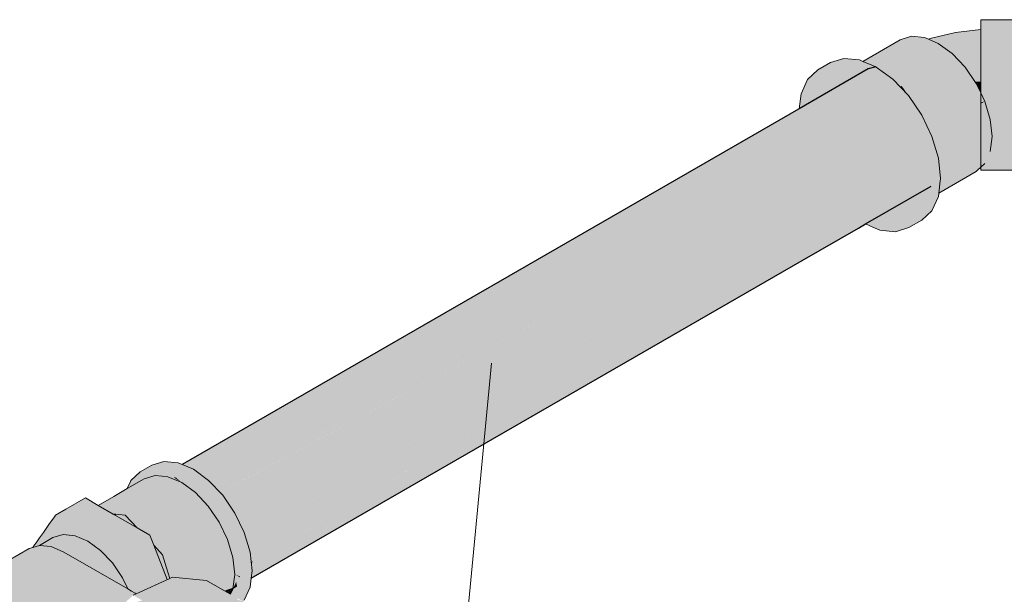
# Model space of a CAD drawing. Header units: millimetres. Extents: x 2 to 902, y -447 to 199.
# Tile 210 of 256: x 35.217 to 36.117, y 94.715 to 95.241. Entities that reach past the tile are written whole.
import ezdxf

# ---------------------------------------------------------------- set-up
doc = ezdxf.new("R2010")
doc.units = ezdxf.units.MM
doc.header["$MEASUREMENT"] = 0
for name, color, linetype, lineweight in [('AF-Condutos', 4, 'Continuous', 25), ('AF-Conexões', 9, 'Continuous', 18), ('AF-Registro', 9, 'Continuous', 18), ('AF-Textos conduto', 7, 'Continuous', 9), ('Cotas', 1, 'Continuous', 0)]:
    doc.layers.add(name, color=color, linetype=linetype, lineweight=lineweight)

msp = doc.modelspace()

# ---------------------------------------------------------------- hatches: boundary and pattern name
at = {"layer": 'AF-Condutos', "linetype": 'Continuous'}
for points in [[(35.99943, 95.19792), (35.99231, 95.19606), (35.92934, 95.1597), (35.92901, 95.15702), (35.92881, 95.15534), (35.92917, 95.15555), (35.92881, 95.15534), (35.36978, 94.83205), (35.92873, 95.15476), (35.36978, 94.83205), (35.37011, 94.83191), (35.92693, 95.14003), (35.93061, 95.14207), (35.92692, 95.13992), (35.38572, 94.82527), (35.38334, 94.82385), (35.38577, 94.82525), (35.92662, 95.13751), (35.38334, 94.82385), (35.38361, 94.82365), (35.92395, 95.11567), (35.93293, 95.12052), (35.93084, 95.13995), (35.93293, 95.12052), (36.01512, 95.18649), (36.01493, 95.1867), (36.01355, 95.1877), (36.01335, 95.18785), (36.00196, 95.19615), (36.00128, 95.19665), (35.92922, 95.15504), (36.00126, 95.19667), (35.99967, 95.19782)], [(35.93293, 95.12052), (36.03214, 95.17415), (36.01516, 95.18653)], [(35.38475, 94.82427), (35.38361, 94.82365), (35.38921, 94.81956), (35.39961, 94.80859), (35.4022, 94.81009), (36.02862, 95.17224)], [(35.3998, 94.80838), (36.04132, 95.15386), (36.02912, 95.17171), (36.02892, 95.17192), (35.39961, 94.80858)], [(35.4022, 94.81008), (36.02892, 95.17192), (36.02862, 95.17224)], [(35.92876, 95.15937), (35.3652, 94.834), (35.36522, 94.83399)], [(35.92876, 95.15937), (35.36522, 94.83399), (35.3653, 94.83396), (35.92901, 95.15702), (35.92934, 95.1597)], [(35.36536, 94.83393), (35.92881, 95.15534), (35.92901, 95.15702), (35.36531, 94.83395)], [(35.92917, 95.15555), (35.36536, 94.83393), (35.36821, 94.83272), (35.36977, 94.83206)], [(35.39983, 94.80835), (36.04252, 95.15135), (36.04132, 95.15386)], [(36.04252, 95.15135), (35.40337, 94.81024), (35.40031, 94.80861), (35.39983, 94.80835), (35.40216, 94.80589), (35.41328, 94.78962), (35.40885, 94.79884), (35.40478, 94.8073), (35.40885, 94.79884), (35.41328, 94.78962), (35.4141, 94.78792), (35.41434, 94.78806), (35.41739, 94.78982)], [(36.04993, 95.08888), (36.0585, 95.09528), (36.05851, 95.09536), (36.05852, 95.09543), (36.05741, 95.10659), (36.05731, 95.10754), (36.05726, 95.10798), (35.97502, 95.0605), (36.05726, 95.10798), (36.05723, 95.10832), (36.05319, 95.12591), (36.05267, 95.12767), (36.05254, 95.12812), (35.97167, 95.06193), (36.05254, 95.12812), (36.05239, 95.12861), (36.04379, 95.14872), (36.04297, 95.15043), (36.04276, 95.15087), (35.94713, 95.07237), (35.95222, 95.0702), (35.94713, 95.07237), (36.04276, 95.15087), (35.92391, 95.08225), (35.88555, 95.06011), (35.40617, 94.78334), (35.91817, 95.05689), (35.4238, 94.7652), (35.9204, 95.05668), (35.42382, 94.76513), (35.92757, 95.05597), (35.41517, 94.76014), (35.9556, 95.05321), (35.42814, 94.74483), (35.95656, 95.05311), (35.42815, 94.74476), (35.9614, 95.05264), (35.87671, 95.00374), (35.41707, 94.73837), (35.91505, 95.01557), (35.9786, 95.05095), (35.97888, 95.05092), (35.98677, 95.0555), (35.97888, 95.05092), (35.9786, 95.05095), (35.91505, 95.01557), (35.9206, 95.01728), (35.92123, 95.01748), (35.92637, 95.01906), (35.98115, 95.05069), (35.98833, 95.05484), (35.98115, 95.05069), (35.92637, 95.01906), (35.92123, 95.01748), (35.9206, 95.01728), (35.91505, 95.01557), (35.4115, 94.72181), (35.93098, 95.02049), (35.98317, 95.05049), (35.9897, 95.05425), (35.9832, 95.05049), (35.93156, 95.02066), (35.42818, 94.72991), (35.93204, 95.02081), (35.98341, 95.05047), (35.98985, 95.05419)], [(35.41739, 94.78982), (36.04276, 95.15087), (36.04252, 95.15135)], [(35.37135, 94.83259), (35.37011, 94.83191), (35.37532, 94.82969), (35.38331, 94.82387), (35.38572, 94.82527), (35.93061, 95.14207)], [(35.42474, 94.76578), (35.91817, 95.05689), (35.41673, 94.78898), (35.41423, 94.78764), (35.41641, 94.7831), (35.42182, 94.77185), (35.42379, 94.76522)], [(35.9204, 95.05668), (35.42475, 94.76576), (35.4238, 94.7652), (35.42382, 94.76513), (35.42478, 94.76569)], [(35.42959, 94.74569), (35.9556, 95.05321), (35.42588, 94.76595), (35.42389, 94.76487), (35.42469, 94.7622), (35.42718, 94.7538), (35.42814, 94.74484)], [(35.95656, 95.05311), (35.4296, 94.74568), (35.42814, 94.74483), (35.42815, 94.74476), (35.42961, 94.74562)], [(35.9897, 95.05425), (35.93098, 95.02049), (35.42818, 94.72992), (35.93156, 95.02066)], [(35.93098, 95.02049), (35.42838, 94.73151), (35.42818, 94.72993)], [(35.42948, 94.73229), (35.91505, 95.01557), (35.4301, 94.74562), (35.4283, 94.74331), (35.42832, 94.74313), (35.42901, 94.7367), (35.42839, 94.73166)], [(35.4301, 94.74562), (35.42817, 94.74455), (35.4283, 94.74332)]]:
    msp.add_hatch(color=151, dxfattribs=at).paths.add_polyline_path(points)
at = {"layer": 'AF-Conexões', "linetype": 'Continuous'}
for points in [[(36.09538, 95.23717), (36.09538, 95.23125), (36.09538, 95.22872), (36.09537, 95.21639), (36.11891, 95.21639), (36.1189, 95.22511), (36.1189, 95.22872), (36.11889, 95.23051), (36.11889, 95.23125), (36.11889, 95.23051), (36.1189, 95.22872), (36.1189, 95.22511), (36.11891, 95.21639), (36.17572, 95.21639), (36.17573, 95.22872), (36.17573, 95.23125), (36.15164, 95.23125), (36.11889, 95.2347), (36.11889, 95.23544), (36.11889, 95.2347), (36.15164, 95.23125), (36.17573, 95.23125), (36.17573, 95.23717), (36.11889, 95.23717)], [(36.17573, 95.23717), (36.17573, 95.24119), (36.09538, 95.24119), (36.09538, 95.23717)], [(36.07234, 95.2296), (36.05022, 95.22429), (36.04751, 95.22323), (36.04915, 95.22253), (36.05407, 95.22044), (36.06821, 95.22634), (36.06221, 95.21524), (36.06728, 95.21155), (36.09539, 95.21482), (36.09538, 95.22524), (36.09537, 95.23126), (36.09537, 95.23232)], [(35.98834, 95.20264), (35.99012, 95.20189), (35.99211, 95.20104), (36.04376, 95.22483), (36.03189, 95.22601), (36.0217, 95.22286), (35.98738, 95.20305)], [(36.03574, 95.22114), (35.99211, 95.20104), (35.99719, 95.19888), (35.99812, 95.19848), (36.04376, 95.22483)], [(36.04376, 95.22483), (36.02762, 95.21551), (35.99848, 95.19869), (35.99812, 95.19848), (35.99943, 95.19792), (35.99951, 95.19794), (36.00011, 95.1981), (36.00264, 95.19876), (36.00011, 95.1981), (35.99951, 95.19794), (35.99943, 95.19792), (35.99967, 95.19782), (36.00037, 95.19731), (36.00063, 95.19742), (36.00686, 95.19987), (36.0565, 95.21941), (36.04751, 95.22323)], [(36.02301, 95.19451), (36.06922, 95.21014), (36.0565, 95.21941), (36.00687, 95.19987), (36.00037, 95.19731), (36.00825, 95.19157), (36.01687, 95.19655), (36.0191, 95.19581), (36.01687, 95.19655), (36.00825, 95.19157), (36.01017, 95.19017)], [(36.05472, 95.22071), (36.05407, 95.22044), (36.0565, 95.21941), (36.06221, 95.21524), (36.06298, 95.21665), (36.06821, 95.22634)], [(36.02363, 95.19472), (36.02301, 95.19451), (36.01128, 95.19055), (36.01017, 95.19017), (36.01493, 95.1867), (36.01977, 95.18158), (36.02098, 95.18228), (36.02704, 95.19193), (36.02449, 95.19402), (36.02704, 95.19193), (36.02098, 95.18228), (36.03143, 95.18831), (36.02773, 95.19136), (36.03143, 95.18831), (36.02867, 95.19263), (36.03143, 95.18831), (36.03517, 95.19047), (36.06922, 95.21014)], [(36.06922, 95.21014), (36.03143, 95.18831), (36.01977, 95.18158), (36.02131, 95.17996), (36.03279, 95.18719)], [(36.03623, 95.18436), (36.08109, 95.1976), (36.06922, 95.21014), (36.03279, 95.18719), (36.02131, 95.17996)], [(36.06783, 95.21161), (36.06728, 95.21155), (36.06922, 95.21014), (36.07704, 95.20189), (36.07882, 95.20314), (36.09539, 95.21482)], [(36.07903, 95.19978), (36.09537, 95.20088), (36.09539, 95.21482), (36.07704, 95.20189)], [(36.1189, 95.21639), (36.09537, 95.21639), (36.09537, 95.20103), (36.09538, 95.18368), (36.1189, 95.18368), (36.1189, 95.19595), (36.1189, 95.20103), (36.1189, 95.21189), (36.1189, 95.20103), (36.1189, 95.19595), (36.1189, 95.18368), (36.17573, 95.18368), (36.17572, 95.20103), (36.17572, 95.21639)], [(35.99797, 95.05231), (36.00315, 95.04853), (36.01734, 95.04713), (36.04351, 95.08436), (36.00266, 95.05561), (35.9997, 95.05352), (36.00266, 95.05561), (36.04351, 95.08436), (36.03219, 95.06826), (36.01734, 95.04713), (36.02953, 95.05089), (36.04132, 95.0577), (36.05069, 95.06637), (36.0389, 95.05957), (36.05069, 95.06637), (36.05656, 95.07938), (36.04479, 95.07257), (36.03923, 95.07232), (36.04479, 95.07257), (36.0558, 95.07895), (36.05656, 95.07938), (36.05588, 95.07916), (36.05656, 95.07938), (36.0569, 95.08222), (36.0561, 95.07983), (36.0569, 95.08222), (36.05694, 95.08255), (36.05467, 95.08124), (36.04518, 95.07576), (36.05467, 95.08124), (36.05694, 95.08255), (36.04822, 95.08767), (36.04818, 95.08764), (36.04684, 95.0867), (36.04647, 95.08644), (36.04557, 95.08581), (36.04522, 95.08556), (36.0441, 95.08477), (36.04522, 95.08556), (36.04557, 95.08581), (36.04647, 95.08644), (36.04653, 95.08692), (36.04559, 95.08637), (36.04447, 95.08573), (36.04559, 95.08637), (36.04653, 95.08692), (36.04647, 95.08644), (36.04684, 95.0867), (36.04818, 95.08764), (36.04822, 95.08767), (36.04804, 95.08778), (36.0484, 95.08799), (36.04804, 95.08778), (36.04854, 95.0879), (36.04993, 95.08888), (36.04854, 95.0879), (36.04822, 95.08767), (36.05694, 95.08255), (36.05831, 95.09372), (36.05473, 95.09226), (36.04679, 95.08902), (36.05473, 95.09226), (36.05831, 95.09372), (36.05845, 95.09487), (36.05857, 95.09582), (36.05656, 95.11458), (36.05069, 95.13437), (36.04132, 95.15386), (36.02953, 95.14706), (36.0389, 95.12757), (36.02953, 95.14706), (36.04132, 95.15386), (36.02912, 95.17171), (36.01493, 95.1867), (36.00315, 95.1799), (36.01734, 95.16491), (36.00315, 95.1799), (36.01493, 95.1867), (35.99967, 95.19782), (35.98789, 95.19102), (36.04479, 95.10777), (35.98789, 95.19102), (35.99967, 95.19782), (35.99884, 95.19777), (35.99481, 95.1975), (35.99231, 95.19606), (35.99481, 95.1975), (35.99884, 95.19777), (35.99967, 95.19782), (35.99902, 95.19782), (35.99967, 95.19782), (35.99943, 95.19792), (35.99527, 95.19777), (35.9756, 95.19625), (35.98224, 95.19342), (35.98541, 95.19208), (35.98514, 95.19192), (35.98541, 95.19208), (35.98224, 95.19342), (35.98158, 95.19325), (35.98131, 95.19318), (35.98158, 95.19325), (35.98224, 95.19342), (35.97428, 95.19548), (35.97703, 95.19206), (35.97968, 95.18877), (35.97703, 95.19206), (35.97428, 95.19548), (35.96114, 95.1879), (35.95596, 95.18654), (35.95708, 95.18555), (35.96379, 95.1796), (35.94209, 95.16707), (35.96379, 95.1796), (35.95596, 95.18654), (35.96114, 95.1879), (35.97428, 95.19548), (35.98224, 95.19342), (35.9756, 95.19625), (35.99527, 95.19777), (35.99943, 95.19792), (35.99719, 95.19888), (35.97789, 95.19757), (35.99719, 95.19888), (35.98738, 95.20305), (35.97265, 95.1975), (35.98738, 95.20305), (35.98443, 95.20431), (35.97024, 95.2057), (35.95846, 95.1989), (35.97024, 95.2057), (35.95804, 95.20194), (35.94626, 95.19514), (35.93667, 95.18149), (35.93102, 95.17345), (35.92934, 95.1597), (35.93102, 95.16068), (35.93102, 95.13825), (35.95846, 95.08113), (35.99748, 95.0586), (35.99294, 95.05597), (35.98985, 95.05419), (35.99658, 95.05132), (36.00315, 95.04853)], [(36.07958, 95.19981), (36.07903, 95.19978), (36.08109, 95.1976), (36.08776, 95.18784), (36.08874, 95.18952), (36.09537, 95.20088)], [(36.09008, 95.18444), (36.09538, 95.18453), (36.09537, 95.20088), (36.08776, 95.18784)], [(35.93102, 95.17345), (35.94626, 95.19514), (35.93689, 95.18646)], [(36.03826, 95.18496), (36.03623, 95.18436), (36.02312, 95.18049), (36.02912, 95.17171), (36.03113, 95.16876), (36.03164, 95.16905), (36.04281, 95.17853), (36.0421, 95.17953), (36.04281, 95.17853), (36.03164, 95.16905), (36.04286, 95.17846), (36.04312, 95.17869), (36.04286, 95.17846), (36.03164, 95.16905), (36.04433, 95.17638), (36.04527, 95.17692), (36.08109, 95.1976)], [(36.04802, 95.17115), (36.03236, 95.16696), (36.04132, 95.15386), (36.05475, 95.16161), (36.09127, 95.1827), (36.08109, 95.1976), (36.04433, 95.17638), (36.04525, 95.17507), (36.04433, 95.17638), (36.03113, 95.16876), (36.03236, 95.16696)], [(36.09909, 95.16642), (36.09538, 95.17414), (36.09127, 95.1827), (36.05546, 95.16202), (36.05576, 95.16124), (36.05546, 95.16202), (36.05475, 95.16161), (36.04132, 95.15386), (36.04182, 95.15282), (36.05672, 95.15875), (36.05667, 95.1589), (36.05523, 95.16093), (36.05667, 95.1589), (36.05676, 95.15877), (36.0572, 95.15815), (36.05676, 95.15877), (36.05699, 95.15806), (36.05784, 95.15588), (36.05699, 95.15806), (36.05672, 95.15875), (36.04226, 95.15189), (36.04908, 95.1377), (36.05814, 95.1551), (36.05865, 95.15608), (36.05814, 95.1551), (36.04908, 95.1377), (36.04914, 95.13758), (36.0619, 95.14539), (36.06492, 95.1472), (36.09538, 95.16547)], [(36.09127, 95.1827), (36.09538, 95.17414), (36.09538, 95.17668), (36.09538, 95.18453), (36.09043, 95.18445), (36.09008, 95.18444)], [(36.10294, 95.15351), (36.10402, 95.14988), (36.10358, 95.154), (36.10403, 95.14973), (36.10681, 95.15034), (36.10606, 95.15189), (36.10466, 95.15481), (36.10316, 95.15793), (36.10267, 95.15895), (36.10316, 95.15793), (36.10466, 95.15481), (36.10606, 95.15189), (36.10681, 95.15034), (36.11891, 95.15301), (36.11891, 95.16553), (36.10235, 95.16553), (36.10107, 95.16228), (36.10235, 95.16553), (36.09951, 95.16553), (36.10064, 95.1612), (36.09951, 95.16553), (36.09935, 95.16553), (36.11891, 95.16553), (36.11891, 95.15301), (36.17573, 95.16553), (36.17573, 95.18368), (36.1189, 95.18368), (36.1189, 95.17085), (36.1189, 95.18368), (36.09538, 95.18368), (36.09538, 95.17885), (36.09861, 95.16802), (36.0991, 95.16637), (36.09909, 95.16642), (36.09861, 95.16802), (36.0984, 95.16786), (36.09861, 95.16802), (36.09538, 95.17885), (36.09538, 95.17414), (36.09538, 95.16553), (36.09537, 95.14782), (36.10403, 95.14973), (36.10402, 95.14988)], [(36.02131, 95.17996), (36.02912, 95.17171), (36.02312, 95.18049)], [(36.10568, 95.13421), (36.10402, 95.14988), (36.09909, 95.16642), (36.09537, 95.16428), (36.06204, 95.14503), (36.0626, 95.14359), (36.06204, 95.14503), (36.06518, 95.14684), (36.09538, 95.16428), (36.09538, 95.16547), (36.06497, 95.14713), (36.09538, 95.16547), (36.06492, 95.1472), (36.06191, 95.14537), (36.04914, 95.13758), (36.06194, 95.1453), (36.04914, 95.13758), (36.05006, 95.13567), (36.06423, 95.1394), (36.09537, 95.14761), (36.0679, 95.12992), (36.06626, 95.12885), (36.06627, 95.12877), (36.06793, 95.12985), (36.06627, 95.12877), (36.06626, 95.12885), (36.05643, 95.12241), (36.06632, 95.12812), (36.06819, 95.1292), (36.09537, 95.14489), (36.06632, 95.12812), (36.06646, 95.12658), (36.06632, 95.12812), (36.05455, 95.12133), (36.05513, 95.1194), (36.06678, 95.12282), (36.09537, 95.13119), (36.06764, 95.11303), (36.0676, 95.11341), (36.06715, 95.11272), (36.0676, 95.11341), (36.06764, 95.11303), (36.09537, 95.13119), (36.07096, 95.12404), (36.06678, 95.12282), (36.06712, 95.11895), (36.06756, 95.11393), (36.06712, 95.11895), (36.06732, 95.11323), (36.06712, 95.11895), (36.06678, 95.12282), (36.05601, 95.11966), (36.05861, 95.10765), (36.05874, 95.10721), (36.05861, 95.10765), (36.05601, 95.11966), (36.05513, 95.1194), (36.05546, 95.11826), (36.05656, 95.11458), (36.05738, 95.10686), (36.05744, 95.10636), (36.05877, 95.10713), (36.06712, 95.11262), (36.05877, 95.10713), (36.06684, 95.11179), (36.0677, 95.11228), (36.06769, 95.11237), (36.06764, 95.11296), (36.06769, 95.11237), (36.0677, 95.11228), (36.09537, 95.12826)], [(36.09538, 95.10873), (36.09538, 95.10618), (36.09794, 95.10856), (36.09861, 95.10856), (36.09868, 95.10873), (36.10259, 95.10873), (36.1189, 95.10873), (36.17573, 95.10873), (36.17573, 95.11071), (36.15931, 95.11071), (36.17573, 95.11071), (36.17572, 95.11842), (36.17572, 95.13176), (36.1189, 95.13176), (36.10594, 95.13176), (36.10611, 95.13024), (36.10594, 95.13176), (36.1189, 95.13176), (36.17572, 95.13176), (36.17572, 95.14782), (36.17573, 95.16553), (36.11891, 95.15301), (36.10463, 95.14782), (36.11891, 95.14782), (36.11891, 95.13646), (36.10572, 95.13383), (36.10592, 95.13194), (36.10572, 95.13383), (36.10563, 95.13381), (36.10539, 95.13176), (36.10563, 95.13381), (36.10572, 95.1339), (36.10568, 95.13421), (36.10572, 95.1339), (36.10805, 95.13636), (36.10563, 95.13381), (36.10863, 95.13441), (36.11891, 95.13646), (36.11891, 95.14782), (36.10705, 95.13972), (36.10629, 95.13921), (36.10705, 95.13972), (36.10655, 95.14138), (36.10617, 95.14266), (36.10523, 95.13848), (36.10617, 95.14266), (36.10655, 95.14138), (36.10705, 95.13972), (36.11891, 95.14782), (36.10734, 95.14782), (36.10541, 95.14523), (36.10734, 95.14782), (36.10463, 95.14782), (36.10462, 95.14418), (36.10463, 95.14782), (36.11891, 95.15301), (36.10406, 95.14974), (36.10459, 95.14795), (36.10406, 95.14974), (36.10424, 95.14782), (36.10403, 95.14973), (36.09537, 95.14782), (36.09537, 95.13176), (36.10519, 95.13013), (36.10613, 95.12997), (36.1189, 95.12785), (36.10711, 95.12082), (36.10714, 95.12052), (36.10377, 95.11842), (36.10736, 95.11842), (36.1189, 95.11842), (36.10377, 95.11842), (36.10367, 95.1176), (36.10365, 95.11743), (36.1189, 95.11559), (36.1189, 95.11071), (36.1189, 95.11559), (36.103, 95.11206), (36.10286, 95.11091), (36.10283, 95.11071), (36.10282, 95.11063), (36.10283, 95.11071), (36.10217, 95.11071), (36.10283, 95.11071), (36.10286, 95.11091), (36.103, 95.11206), (36.1189, 95.11559), (36.10705, 95.11702), (36.10316, 95.1134), (36.10131, 95.11169), (36.09958, 95.11071), (36.10026, 95.11071), (36.09939, 95.1099), (36.09884, 95.10908), (36.09939, 95.1099), (36.09909, 95.10962), (36.09813, 95.10873), (36.09909, 95.10962), (36.09939, 95.1099), (36.10026, 95.11071), (36.09958, 95.11071), (36.09943, 95.11037), (36.09919, 95.10984), (36.09943, 95.11037), (36.09958, 95.11071), (36.10131, 95.11169), (36.10316, 95.1134), (36.10705, 95.11702), (36.10329, 95.11453), (36.10705, 95.11702), (36.10365, 95.11743), (36.10367, 95.1176), (36.10377, 95.11842), (36.10714, 95.12052), (36.10711, 95.12082), (36.1189, 95.12785), (36.10817, 95.12963), (36.10613, 95.12997), (36.10634, 95.12803), (36.10651, 95.12643), (36.10655, 95.12606), (36.10687, 95.12303), (36.10655, 95.12606), (36.10651, 95.12643), (36.1048, 95.1222), (36.10382, 95.11886), (36.1048, 95.1222), (36.10651, 95.12643), (36.1042, 95.12196), (36.10402, 95.12048), (36.1042, 95.12196), (36.10308, 95.11842), (36.1042, 95.12196), (36.10651, 95.12643), (36.10634, 95.12803), (36.10613, 95.12997), (36.10477, 95.12665), (36.10613, 95.12997), (36.10519, 95.13013), (36.09537, 95.13176), (36.09537, 95.11842), (36.10268, 95.11754), (36.10046, 95.11265), (36.09992, 95.11146), (36.10046, 95.11265), (36.10268, 95.11754), (36.09537, 95.11842), (36.09538, 95.11071)], [(36.09909, 95.16642), (36.09538, 95.16547), (36.09538, 95.16428)], [(36.05676, 95.15877), (36.04182, 95.15282), (36.04226, 95.15189)], [(36.09537, 95.14761), (36.06532, 95.13969), (36.06423, 95.1394), (36.06566, 95.1357), (36.06423, 95.1394), (36.05028, 95.13573), (36.05006, 95.13567), (36.05022, 95.13534), (36.05069, 95.13437), (36.05445, 95.12168), (36.05624, 95.12281), (36.05445, 95.12168), (36.05455, 95.12133), (36.05639, 95.12251), (36.06623, 95.12914), (36.05639, 95.12251), (36.06624, 95.12909), (36.06782, 95.13015), (36.0679, 95.12992)], [(36.06626, 95.12886), (36.0679, 95.12992), (36.06782, 95.13015), (36.06624, 95.12909), (36.05639, 95.12251), (36.05455, 95.12133), (36.05643, 95.12241)], [(36.10402, 95.12048), (36.10568, 95.13421), (36.09537, 95.12826), (36.06684, 95.11179), (36.06618, 95.10984), (36.06684, 95.11179), (36.05744, 95.10636), (36.05764, 95.10445), (36.06526, 95.10708), (36.09538, 95.1175), (36.09538, 95.1155)], [(36.09127, 95.10237), (36.09234, 95.10336), (36.09538, 95.10618), (36.09909, 95.10962), (36.10358, 95.11985), (36.10402, 95.12048), (36.09538, 95.1155), (36.07435, 95.10336), (36.09464, 95.11469), (36.09538, 95.11512), (36.09464, 95.11469), (36.09538, 95.10805), (36.09538, 95.10748), (36.09538, 95.10805), (36.09464, 95.11469), (36.07435, 95.10336), (36.05836, 95.09412), (36.05831, 95.09372), (36.0707, 95.10087), (36.07501, 95.10336), (36.0707, 95.10087), (36.05831, 95.09372), (36.05814, 95.09231), (36.08427, 95.10336), (36.05814, 95.09231), (36.05741, 95.08639), (36.05733, 95.08567), (36.08739, 95.10336), (36.08823, 95.10336), (36.09207, 95.10336), (36.08823, 95.10336), (36.08739, 95.10336), (36.05733, 95.08567), (36.0573, 95.0855), (36.05719, 95.0846), (36.05694, 95.08255)], [(36.06152, 95.09595), (36.09538, 95.1155), (36.09538, 95.1175), (36.08597, 95.11424), (36.06526, 95.10708), (36.06199, 95.09737), (36.06526, 95.10708), (36.05971, 95.10516), (36.05764, 95.10445), (36.05785, 95.10255), (36.05857, 95.09582), (36.05865, 95.09502), (36.05868, 95.09479), (36.05871, 95.09505), (36.05889, 95.09518), (36.05871, 95.09505), (36.05868, 95.09479), (36.06177, 95.0967), (36.05868, 95.09479), (36.05845, 95.09487), (36.05842, 95.09463), (36.05836, 95.09412), (36.05873, 95.09435), (36.06159, 95.09616), (36.05836, 95.09412)], [(36.17573, 95.10336), (36.09859, 95.10852), (36.09794, 95.10856), (36.09538, 95.10618), (36.09749, 95.10611), (36.09538, 95.10618), (36.09538, 95.10336), (36.09624, 95.10336)], [(36.09794, 95.10856), (36.17573, 95.10336), (36.17573, 95.10873)], [(36.17573, 95.10873), (36.09868, 95.10873), (36.09861, 95.10856)], [(36.05865, 95.09502), (36.05857, 95.09582), (36.05845, 95.09487), (36.05868, 95.09479)], [(36.04822, 95.08767), (36.04854, 95.0879), (36.04804, 95.08778)]]:
    msp.add_hatch(color=161, dxfattribs=at).paths.add_polyline_path(points)
at = {"layer": 'AF-Registro', "linetype": 'Continuous'}
for points in [[(35.32671, 94.82732), (35.33784, 94.83074), (35.35078, 94.82947), (35.3491, 94.82963), (35.34595, 94.82994), (35.33784, 94.83074), (35.34536, 94.8296), (35.34941, 94.8295), (35.34536, 94.8296), (35.33784, 94.83074), (35.33866, 94.82862), (35.34084, 94.82769), (35.33866, 94.82862), (35.33895, 94.82788), (35.33957, 94.82626), (35.33895, 94.82788), (35.33784, 94.83074), (35.33108, 94.82866), (35.32671, 94.82732), (35.32787, 94.8253), (35.32966, 94.8222), (35.3361, 94.82448), (35.32966, 94.8222), (35.33375, 94.8229), (35.33582, 94.82409), (35.33643, 94.82445), (35.33711, 94.82484), (35.3384, 94.82558), (35.33711, 94.82484), (35.33643, 94.82445), (35.33582, 94.82409), (35.33684, 94.82441), (35.33582, 94.82409), (35.33375, 94.8229), (35.33707, 94.82439), (35.33775, 94.82469), (35.33992, 94.82536), (35.3432, 94.82669), (35.34154, 94.8274), (35.3432, 94.82669), (35.34187, 94.82759), (35.3432, 94.82669), (35.33992, 94.82536), (35.33775, 94.82469), (35.33375, 94.8229), (35.34043, 94.82405), (35.34687, 94.82341), (35.34817, 94.82457), (35.34783, 94.82472), (35.34363, 94.8265), (35.34783, 94.82472), (35.34486, 94.82688), (35.34396, 94.82738), (35.3427, 94.82807), (35.3438, 94.8287), (35.3427, 94.82807), (35.34396, 94.82738), (35.34486, 94.82688), (35.34586, 94.82719), (35.34486, 94.82688), (35.34783, 94.82472), (35.34817, 94.82457), (35.34687, 94.82341), (35.34858, 94.8244), (35.34897, 94.82463), (35.34687, 94.82341), (35.35213, 94.82289), (35.36468, 94.81755), (35.35148, 94.82607), (35.34917, 94.82686), (35.3471, 94.82757), (35.34917, 94.82686), (35.35148, 94.82607), (35.35136, 94.82665), (35.35093, 94.82875), (35.3509, 94.82886), (35.35228, 94.8266), (35.35115, 94.82876), (35.35205, 94.82838), (35.35115, 94.82876), (35.35228, 94.8266), (35.35232, 94.82656), (35.35342, 94.8272), (35.35402, 94.82754), (35.35342, 94.8272), (35.35235, 94.82655), (35.35257, 94.82638), (35.35235, 94.82655), (35.3523, 94.82655), (35.35227, 94.8266), (35.3509, 94.82886), (35.35121, 94.82738), (35.35136, 94.82665), (35.35148, 94.82607), (35.35719, 94.82239), (35.35819, 94.82229), (35.35629, 94.82367), (35.35819, 94.82229), (35.35928, 94.82218), (35.35442, 94.82634), (35.36468, 94.81755), (35.37723, 94.8084), (35.36468, 94.823), (35.36111, 94.82452), (35.35928, 94.8253), (35.3568, 94.82611), (35.35928, 94.8253), (35.35757, 94.82603), (35.35645, 94.8265), (35.35757, 94.82603), (35.35928, 94.8253), (35.36111, 94.82452), (35.36468, 94.823), (35.37723, 94.8084), (35.38892, 94.79605), (35.39897, 94.78135), (35.40668, 94.7653), (35.41152, 94.749), (35.41318, 94.73355), (35.41799, 94.73158), (35.4179, 94.73083), (35.41725, 94.72552), (35.4179, 94.73083), (35.41318, 94.73355), (35.41525, 94.72245), (35.41566, 94.72028), (35.41525, 94.72245), (35.41442, 94.72194), (35.4146, 94.72027), (35.4148, 94.71839), (35.4146, 94.72027), (35.41442, 94.72194), (35.41162, 94.72025), (35.41443, 94.71757), (35.41155, 94.72031), (35.41152, 94.72002), (35.40937, 94.71526), (35.4114, 94.71409), (35.41256, 94.71342), (35.4136, 94.71282), (35.41654, 94.71556), (35.41439, 94.71747), (35.41494, 94.71709), (35.41439, 94.71747), (35.41496, 94.71697), (35.41608, 94.716), (35.41623, 94.71723), (35.41608, 94.716), (35.41654, 94.71556), (35.4136, 94.71282), (35.41495, 94.71204), (35.42028, 94.70896), (35.42064, 94.70875), (35.42182, 94.70985), (35.42718, 94.72171), (35.42818, 94.72991), (35.42901, 94.7367), (35.42336, 94.72713), (35.42901, 94.7367), (35.41837, 94.73056), (35.41754, 94.72377), (35.41688, 94.72255), (35.41696, 94.72316), (35.41688, 94.72255), (35.41754, 94.72377), (35.41766, 94.72471), (35.41739, 94.72411), (35.41712, 94.72353), (35.41739, 94.72411), (35.41699, 94.72345), (35.41704, 94.72384), (35.41714, 94.72467), (35.41704, 94.72384), (35.41699, 94.72345), (35.41739, 94.72411), (35.41766, 94.72471), (35.41837, 94.73056), (35.41922, 94.73105), (35.42901, 94.7367), (35.419, 94.73308), (35.41813, 94.73276), (35.419, 94.73308), (35.41861, 94.73669), (35.419, 94.73308), (35.42901, 94.7367), (35.41962, 94.74495), (35.41753, 94.74679), (35.42901, 94.7367), (35.42718, 94.7538), (35.41739, 94.74814), (35.41654, 94.74766), (35.41739, 94.74814), (35.41803, 94.74852), (35.41696, 94.75214), (35.41622, 94.75461), (35.41696, 94.75214), (35.41803, 94.74852), (35.42718, 94.7538), (35.41588, 94.76221), (35.41343, 94.76403), (35.42718, 94.7538), (35.42182, 94.77185), (35.41268, 94.76657), (35.41118, 94.76571), (35.41268, 94.76657), (35.41294, 94.76672), (35.41212, 94.76844), (35.40992, 94.77302), (35.41212, 94.76844), (35.41294, 94.76672), (35.42182, 94.77185), (35.40876, 94.77977), (35.40582, 94.78155), (35.40264, 94.78348), (35.40684, 94.78093), (35.42182, 94.77185), (35.41328, 94.78962), (35.4044, 94.7845), (35.39655, 94.79599), (35.4044, 94.7845), (35.40691, 94.78594), (35.39566, 94.79782), (35.39513, 94.79807), (35.39566, 94.79782), (35.40691, 94.78594), (35.41328, 94.78962), (35.40216, 94.80589), (35.39329, 94.80076), (35.39436, 94.79919), (35.39329, 94.80076), (35.39302, 94.80061), (35.39153, 94.79975), (35.39302, 94.80061), (35.39561, 94.8021), (35.38267, 94.81154), (35.39561, 94.8021), (35.40216, 94.80589), (35.38189, 94.81236), (35.38127, 94.81256), (35.37857, 94.81342), (35.36538, 94.82271), (35.37857, 94.81342), (35.38127, 94.81256), (35.40216, 94.80589), (35.38921, 94.81956), (35.37942, 94.81391), (35.38224, 94.81554), (35.37012, 94.82069), (35.36648, 94.82224), (35.37012, 94.82069), (35.38224, 94.81554), (35.36873, 94.8217), (35.38224, 94.81554), (35.38921, 94.81956), (35.36663, 94.82323), (35.36468, 94.82355), (35.35925, 94.82586), (35.35456, 94.82786), (35.35746, 94.82953), (35.35456, 94.82786), (35.36468, 94.82355), (35.38921, 94.81956), (35.37532, 94.82969), (35.3652, 94.834), (35.36142, 94.83561), (35.34848, 94.83689), (35.33735, 94.83346)], [(35.33144, 94.82128), (35.33038, 94.82095), (35.31483, 94.81198), (35.30258, 94.80491), (35.28836, 94.79669), (35.28871, 94.79649), (35.30013, 94.80263), (35.31396, 94.81005), (35.28871, 94.79649), (35.29062, 94.79539), (35.2907, 94.79534), (35.29083, 94.79527), (35.29092, 94.79522), (35.31157, 94.80476), (35.32659, 94.81171), (35.35102, 94.823), (35.34687, 94.82341), (35.3465, 94.82345), (35.34625, 94.82347), (35.34079, 94.82402), (35.31219, 94.80614), (35.31317, 94.80832), (35.31219, 94.80614), (35.34125, 94.82431), (35.34043, 94.82405), (35.33947, 94.82376)], [(35.35842, 94.82212), (35.35213, 94.82289), (35.35102, 94.823), (35.29092, 94.79522), (35.29352, 94.79372), (35.29669, 94.79188), (35.30208, 94.78877), (35.30469, 94.78851), (35.30898, 94.78809), (35.30042, 94.79303), (35.36381, 94.81819)], [(35.31779, 94.81853), (35.31483, 94.81198), (35.32093, 94.8155), (35.32119, 94.81565), (35.31866, 94.8188), (35.32268, 94.8138), (35.33038, 94.82095), (35.34043, 94.82405), (35.32966, 94.8222), (35.32229, 94.81992), (35.32966, 94.8222), (35.32671, 94.82732), (35.31818, 94.8194)], [(35.36468, 94.81755), (35.35928, 94.82218), (35.35719, 94.82239)], [(35.36468, 94.81755), (35.36349, 94.81806), (35.30042, 94.79303), (35.32552, 94.77854), (35.31297, 94.78769), (35.32552, 94.77854)], [(35.33309, 94.7857), (35.36614, 94.81693), (35.36468, 94.81755), (35.33274, 94.78573), (35.32552, 94.77854)], [(35.32552, 94.77854), (35.37723, 94.8084), (35.36588, 94.81668)], [(35.33866, 94.76765), (35.37856, 94.80743), (35.37723, 94.8084), (35.33076, 94.78157), (35.32552, 94.77854), (35.33498, 94.77069), (35.32552, 94.77854), (35.31696, 94.78348), (35.31842, 94.78194), (35.32385, 94.7762), (35.32924, 94.77309), (35.33046, 94.77239), (35.33241, 94.77126), (35.33544, 94.76951), (35.33861, 94.76768), (35.33544, 94.76951), (35.33639, 94.76706), (35.33646, 94.76688), (35.3372, 94.7662)], [(35.3372, 94.7662), (35.4008, 94.78351), (35.38892, 94.79605), (35.37834, 94.80722)], [(35.26844, 94.79211), (35.2494, 94.78773), (35.26655, 94.7841), (35.32887, 94.7709), (35.2494, 94.78773), (35.3082, 94.75379), (35.33204, 94.76756), (35.33544, 94.76951), (35.32724, 94.77263), (35.33544, 94.76951), (35.32385, 94.7762), (35.27866, 94.7911), (35.32385, 94.7762), (35.30208, 94.78877), (35.28836, 94.79669), (35.27664, 94.80346), (35.25867, 94.79308), (35.2494, 94.78773)], [(35.22864, 94.7582), (35.23452, 94.76001), (35.23461, 94.76), (35.23475, 94.76008), (35.23759, 94.76172), (35.23812, 94.76203), (35.24061, 94.76347), (35.24695, 94.76712), (35.23868, 94.76458), (35.24695, 94.76712), (35.23461, 94.76), (35.23568, 94.7599), (35.23834, 94.75964), (35.25629, 94.77), (35.25867, 94.76976), (35.26437, 94.7692), (35.26714, 94.76892), (35.2656, 94.76958), (35.26714, 94.76892), (35.25927, 94.75269), (35.27092, 94.74419), (35.29045, 94.75547), (35.2788, 94.76397), (35.27277, 94.76837), (35.2788, 94.76397), (35.28051, 94.76272), (35.28271, 94.76112), (35.28513, 94.76108), (35.28494, 94.76129), (35.28559, 94.76108), (35.28483, 94.7614), (35.28559, 94.76108), (35.28513, 94.76108), (35.28882, 94.75719), (35.28513, 94.76108), (35.28272, 94.76111), (35.28994, 94.75584), (35.29012, 94.75582), (35.30077, 94.75462), (35.28994, 94.75584), (35.29044, 94.75548), (35.29147, 94.75472), (35.29045, 94.75547), (35.29115, 94.75473), (35.29163, 94.75436), (35.29202, 94.75432), (35.29348, 94.75418), (35.29202, 94.75432), (35.29163, 94.75436), (35.29232, 94.75411), (35.29468, 94.75406), (35.29232, 94.75411), (35.2918, 94.75405), (35.29282, 94.75297), (35.2933, 94.75246), (35.29375, 94.75306), (35.2933, 94.75246), (35.29444, 94.75256), (35.30254, 94.75328), (35.30016, 94.75352), (35.30254, 94.75328), (35.30368, 94.75338), (35.3082, 94.75379), (35.30246, 94.7539), (35.29933, 94.7536), (35.30246, 94.7539), (35.3082, 94.75379), (35.28505, 94.76715), (35.28123, 94.7652), (35.2788, 94.76777), (35.28123, 94.7652), (35.28505, 94.76715), (35.2781, 94.76851), (35.28505, 94.76715), (35.27554, 94.77264), (35.27464, 94.77216), (35.27054, 94.76999), (35.27464, 94.77216), (35.27554, 94.77264), (35.27449, 94.77231), (35.26947, 94.77077), (35.26834, 94.77042), (35.2621, 94.77107), (35.26834, 94.77042), (35.26947, 94.77077), (35.26893, 94.77116), (35.26667, 94.77281), (35.26893, 94.77116), (35.26947, 94.77077), (35.27449, 94.77231), (35.27554, 94.77264), (35.27255, 94.77437), (35.27183, 94.77478), (35.2663, 94.77308), (35.26112, 94.77149), (35.2663, 94.77308), (35.2637, 94.77498), (35.26292, 94.77555), (35.2591, 94.77235), (35.26292, 94.77555), (35.26231, 94.77599), (35.25731, 94.77311), (35.25256, 94.77037), (35.25731, 94.77311), (35.26231, 94.77599), (35.26292, 94.77555), (35.2637, 94.77498), (35.2663, 94.77308), (35.27183, 94.77478), (35.26602, 94.77814), (35.26193, 94.77627), (35.26602, 94.77814), (35.2494, 94.78773), (35.25109, 94.78417), (35.25612, 94.77361), (35.24965, 94.77065), (35.23803, 94.76496), (35.23487, 94.76341), (35.23803, 94.76496), (35.24965, 94.77065), (35.23766, 94.76517), (35.24965, 94.77065), (35.25612, 94.77361), (35.25109, 94.78417), (35.24944, 94.78538), (35.24957, 94.7764), (35.24944, 94.78538), (35.25109, 94.78417), (35.2494, 94.78773), (35.24832, 94.7862), (35.24331, 94.77906), (35.23819, 94.77179), (35.23473, 94.76686), (35.23561, 94.76635), (35.23473, 94.76686), (35.23432, 94.76364), (35.23473, 94.76686), (35.23289, 94.76425), (35.23159, 94.7624), (35.23022, 94.76044)], [(35.30439, 94.78854), (35.30208, 94.78877), (35.30351, 94.78794), (35.30402, 94.78765), (35.30457, 94.78733)], [(35.30457, 94.78733), (35.31039, 94.78397), (35.31318, 94.78236), (35.32385, 94.7762), (35.31297, 94.78769), (35.30439, 94.78854)], [(35.34725, 94.7515), (35.40595, 94.76683), (35.39897, 94.78135), (35.39826, 94.78282), (35.3372, 94.7662), (35.33646, 94.76688), (35.33793, 94.7631), (35.33823, 94.76231), (35.34037, 94.75681), (35.35496, 94.73544), (35.40621, 94.7669)], [(35.24063, 94.76096), (35.23834, 94.75964), (35.24538, 94.75894), (35.2478, 94.75791), (35.24832, 94.75865), (35.25629, 94.77)], [(35.24796, 94.75784), (35.26714, 94.76892), (35.25629, 94.77), (35.2478, 94.75791)], [(35.24915, 94.75853), (35.24796, 94.75784), (35.25704, 94.75398), (35.25941, 94.75297), (35.26714, 94.76892)], [(35.34977, 94.72799), (35.35128, 94.72868), (35.33908, 94.76012), (35.33544, 94.76951), (35.33204, 94.76755), (35.3082, 94.75379), (35.33772, 94.72249), (35.33871, 94.72295)], [(35.23452, 94.76001), (35.22864, 94.7582), (35.22519, 94.75714), (35.16244, 94.72091), (35.16442, 94.71976), (35.16462, 94.71965), (35.16524, 94.72001), (35.1761, 94.71894), (35.22677, 94.75553), (35.1761, 94.71894), (35.18776, 94.71398), (35.19709, 94.71331), (35.20425, 94.72351), (35.20946, 94.73091), (35.21808, 94.74317), (35.22541, 94.75361), (35.21808, 94.74317), (35.20946, 94.73091), (35.20425, 94.72351), (35.19709, 94.71331), (35.30128, 94.70588), (35.30061, 94.70557), (35.25544, 94.68497), (35.29743, 94.70042), (35.25544, 94.68497), (35.30128, 94.70588), (35.18776, 94.71398), (35.19625, 94.70139), (35.18999, 94.71269), (35.2457, 94.68053), (35.26988, 94.66657), (35.27475, 94.66375), (35.27735, 94.66796), (35.28016, 94.6725), (35.27691, 94.67326), (35.28016, 94.6725), (35.28106, 94.67396), (35.2787, 94.67496), (35.25531, 94.68491), (35.27872, 94.67499), (35.28107, 94.67398), (35.28272, 94.67664), (35.28596, 94.68188), (35.29234, 94.6922), (35.28596, 94.68188), (35.29795, 94.6933), (35.31046, 94.70522), (35.31402, 94.70861), (35.31559, 94.71011), (35.31084, 94.71024), (35.31559, 94.71011), (35.31886, 94.71322), (35.3186, 94.71377), (35.31886, 94.71322), (35.31968, 94.714), (35.31979, 94.7141), (35.31963, 94.71424), (35.31648, 94.71818), (35.31963, 94.71424), (35.31979, 94.7141), (35.32021, 94.71451), (35.32116, 94.71494), (35.32097, 94.71523), (35.32116, 94.71494), (35.32311, 94.71583), (35.32217, 94.71638), (35.31888, 94.71827), (35.31549, 94.72023), (35.25704, 94.75398), (35.24538, 94.75894)], [(35.28559, 94.76108), (35.28494, 94.76129), (35.28513, 94.76108)], [(35.35173, 94.72888), (35.35371, 94.72978), (35.3508, 94.73955), (35.34725, 94.7515), (35.33908, 94.76012), (35.34331, 94.74922), (35.34635, 94.74138), (35.34761, 94.73814), (35.35108, 94.7292), (35.35128, 94.72868)], [(35.35981, 94.73824), (35.40668, 94.7653), (35.40621, 94.7669), (35.3597, 94.73835), (35.35496, 94.73544)], [(35.35496, 94.73544), (35.41106, 94.75056), (35.40668, 94.7653)], [(35.25704, 94.75398), (35.26423, 94.75092), (35.29232, 94.75411)], [(35.27403, 94.74417), (35.28782, 94.73621), (35.29585, 94.73157), (35.30429, 94.7267), (35.31549, 94.72023), (35.31063, 94.73036), (35.30131, 94.744), (35.29045, 94.75547), (35.27246, 94.74508)], [(35.29149, 94.75437), (35.29173, 94.75412), (35.29232, 94.75411), (35.29163, 94.75436), (35.29115, 94.75473)], [(35.33277, 94.72647), (35.3082, 94.75379), (35.32257, 94.71675), (35.31677, 94.7317), (35.31374, 94.72681), (35.31677, 94.7317), (35.3082, 94.75379), (35.3082, 94.73543), (35.3082, 94.73673), (35.3082, 94.75272), (35.3082, 94.75379), (35.30254, 94.75328), (35.29974, 94.75303), (35.30191, 94.74852), (35.30693, 94.73808), (35.30191, 94.74852), (35.29974, 94.75303), (35.29541, 94.75264), (35.2933, 94.75246), (35.30131, 94.744), (35.3082, 94.73392), (35.31063, 94.73036), (35.3137, 94.72675), (35.31063, 94.73036), (35.31295, 94.72553), (35.31342, 94.72628), (35.31295, 94.72553), (35.31549, 94.72023), (35.31888, 94.71827), (35.32217, 94.71638), (35.32287, 94.71597), (35.32237, 94.71656), (35.32287, 94.71597), (35.3631, 94.69275)], [(35.33277, 94.72647), (35.33674, 94.72205), (35.33772, 94.72249), (35.3334, 94.72707), (35.3082, 94.75379)], [(35.37684, 94.72898), (35.41152, 94.749), (35.41134, 94.75063), (35.38223, 94.74279), (35.35496, 94.73544), (35.36167, 94.73341), (35.35496, 94.73544), (35.35545, 94.73089), (35.35576, 94.73072), (35.35574, 94.73087), (35.35603, 94.73084), (35.3563, 94.73096), (35.35603, 94.73084), (35.35634, 94.73081), (35.37602, 94.72905)], [(35.2884, 94.68582), (35.22, 94.74591), (35.27776, 94.67407)], [(35.35371, 94.72978), (35.35548, 94.73059), (35.35496, 94.73544), (35.34976, 94.74306), (35.35023, 94.74146), (35.35068, 94.73997), (35.35076, 94.73968), (35.35104, 94.73876), (35.35141, 94.7375), (35.35357, 94.73024)], [(35.38909, 94.72789), (35.41302, 94.73502), (35.41152, 94.749), (35.38122, 94.73151), (35.37684, 94.72898), (35.38721, 94.72805), (35.38805, 94.72757), (35.38846, 94.72733)], [(35.40373, 94.71852), (35.41168, 94.7213), (35.41171, 94.72157), (35.41223, 94.72582), (35.41318, 94.73355), (35.41337, 94.73513), (35.40145, 94.72678), (35.41337, 94.73513), (35.38909, 94.72789), (35.39982, 94.72693), (35.38909, 94.72789), (35.38846, 94.72733), (35.39462, 94.72378), (35.39543, 94.72331), (35.4035, 94.71865)], [(35.41448, 94.72658), (35.41318, 94.73355), (35.41155, 94.72031)], [(35.41318, 94.73355), (35.41671, 94.73151), (35.41651, 94.73219)], [(35.41651, 94.73219), (35.41671, 94.73151), (35.4179, 94.73083), (35.41799, 94.73158)], [(35.38721, 94.72805), (35.35603, 94.73084), (35.39291, 94.70955), (35.40392, 94.70319), (35.40711, 94.70135), (35.41052, 94.69938), (35.41381, 94.69748), (35.4145, 94.70307), (35.41469, 94.70462), (35.41477, 94.7053), (35.40833, 94.70405), (35.41477, 94.7053), (35.41469, 94.70462), (35.4145, 94.70307), (35.41381, 94.69748), (35.40711, 94.70135), (35.4007, 94.68715), (35.40711, 94.70135), (35.35603, 94.73084), (35.35371, 94.72978), (35.32311, 94.71583), (35.32021, 94.71451), (35.36612, 94.688), (35.36499, 94.69166), (35.36233, 94.70019), (35.33284, 94.71022), (35.36252, 94.70013), (35.36233, 94.70019), (35.36499, 94.69166), (35.36505, 94.69162), (35.36305, 94.69835), (35.36505, 94.69162), (35.36584, 94.69117), (35.36707, 94.68798), (35.36589, 94.69114), (35.36707, 94.68798), (35.37155, 94.68787), (35.36707, 94.68798), (35.36584, 94.69117), (35.36505, 94.69162), (35.36499, 94.69166), (35.36612, 94.688), (35.36734, 94.6873), (35.37257, 94.68728), (35.39493, 94.67437), (35.37257, 94.68728), (35.36734, 94.6873), (35.39385, 94.67199), (35.39737, 94.67296), (35.39385, 94.67199), (35.40958, 94.66291), (35.42765, 94.65248), (35.41545, 94.66252), (35.40992, 94.66571), (35.41545, 94.66252), (35.41128, 94.6768), (35.41204, 94.68303), (35.41128, 94.6768), (35.42487, 94.67838), (35.42342, 94.69194), (35.42487, 94.67838), (35.41128, 94.6768), (35.41545, 94.66252), (35.42765, 94.65248), (35.44839, 94.64051), (35.42731, 94.65568), (35.44839, 94.64051), (35.44091, 94.64782), (35.42665, 94.66177), (35.42546, 94.67292), (35.42665, 94.66177), (35.44839, 94.64051), (35.44869, 94.63742), (35.4502, 94.62166), (35.4652, 94.63595), (35.4664, 94.63709), (35.4652, 94.63595), (35.4502, 94.62166), (35.47886, 94.63473), (35.48333, 94.65322), (35.47886, 94.63473), (35.5038, 94.6325), (35.48548, 94.65526), (35.49579, 94.64245), (35.5038, 94.6325), (35.45744, 94.54628), (35.53397, 94.6298), (35.51349, 94.65052), (35.53397, 94.6298), (35.52933, 94.62474), (35.52515, 94.62017), (35.53447, 94.61479), (35.54101, 94.61102), (35.54052, 94.61342), (35.5372, 94.62951), (35.53656, 94.63263), (35.5169, 94.65208), (35.53656, 94.63263), (35.51721, 94.65221), (35.51539, 94.65405), (35.48688, 94.6566), (35.48659, 94.65632), (35.48688, 94.6566), (35.48421, 94.65684), (35.42231, 94.70229), (35.41748, 94.70583), (35.41505, 94.70761), (35.41488, 94.70622), (35.40967, 94.70701), (35.4059, 94.70758), (35.40967, 94.70701), (35.41488, 94.70622), (35.41505, 94.70761), (35.41121, 94.71043), (35.41505, 94.70761), (35.41521, 94.70889), (35.41505, 94.70761), (35.41748, 94.70583), (35.42231, 94.70229), (35.42219, 94.70334), (35.42231, 94.70229), (35.48421, 94.65684), (35.51539, 94.65405), (35.42168, 94.70816), (35.42193, 94.70583), (35.41914, 94.70737), (35.41525, 94.70925), (35.41149, 94.71106), (35.40819, 94.71265), (35.41149, 94.71106), (35.41525, 94.70925), (35.41914, 94.70737), (35.42193, 94.70583), (35.42168, 94.70816), (35.42064, 94.70875), (35.41543, 94.71069), (35.41539, 94.71036), (35.41529, 94.70951), (35.41539, 94.71036), (35.41169, 94.7115), (35.41539, 94.71036), (35.41543, 94.71069), (35.41192, 94.712), (35.40848, 94.71328), (35.40383, 94.71585), (35.40848, 94.71328), (35.41192, 94.712), (35.41543, 94.71069), (35.41546, 94.71094), (35.41208, 94.71237), (35.40871, 94.71379), (35.41208, 94.71237), (35.41546, 94.71094), (35.41555, 94.71169), (35.41256, 94.71342), (35.40937, 94.71526), (35.40609, 94.71716)], [(35.3555, 94.7306), (35.35576, 94.73072), (35.35545, 94.73089)], [(35.35574, 94.73087), (35.35578, 94.73073), (35.35603, 94.73084)], [(35.41155, 94.72031), (35.41162, 94.72025), (35.41442, 94.72196), (35.41525, 94.72245), (35.41448, 94.72658), (35.41403, 94.72558), (35.41169, 94.72039), (35.41403, 94.72561)], [(35.41218, 94.72148), (35.40373, 94.71852), (35.40548, 94.71751)], [(35.40609, 94.71716), (35.41155, 94.72031), (35.41166, 94.72117), (35.40549, 94.7175)], [(35.40628, 94.71704), (35.41152, 94.72004), (35.41155, 94.72031), (35.40609, 94.71715)], [(35.41152, 94.72002), (35.40633, 94.71702), (35.40937, 94.71526)], [(35.41169, 94.72039), (35.41153, 94.72005), (35.41575, 94.72273)]]:
    msp.add_hatch(color=254, dxfattribs=at).paths.add_polyline_path(points)
at = {"layer": 'Cotas', "linetype": 'Continuous'}
msp.add_hatch(color=1, dxfattribs=at).paths.add_polyline_path([(35.22331, 94.68146), (35.3682, 94.64264), (35.3682, 94.72028)])

# ---------------------------------------------------------------- linework, layer by layer
at = {"layer": 'AF-Condutos'}
for p, q in [((35.99231, 95.19606), (35.92934, 95.1597)), ((35.99943, 95.19792), (35.99231, 95.19606)), ((35.92876, 95.15937), (35.3652, 94.834)), ((35.92934, 95.1597), (35.92876, 95.15937)), ((35.98985, 95.05419), (36.04993, 95.08888)), ((35.93204, 95.02081), (35.98341, 95.05047)), ((35.98341, 95.05047), (35.98985, 95.05419)), ((35.42818, 94.72991), (35.93204, 95.02081))]:
    msp.add_line(p, q, dxfattribs=at)
at = {"layer": 'AF-Conexões'}
for p, q in [((36.09538, 95.24119), (36.09538, 95.23717)), ((36.17573, 95.24119), (36.09538, 95.24119)), ((36.09538, 95.23717), (36.09538, 95.23125)), ((36.07234, 95.2296), (36.05022, 95.22429)), ((36.09537, 95.23232), (36.07234, 95.2296)), ((36.09537, 95.23126), (36.09537, 95.23232)), ((36.09538, 95.22524), (36.09537, 95.23126)), ((36.09538, 95.22872), (36.09537, 95.21639)), ((36.09538, 95.23125), (36.09538, 95.22872)), ((36.0217, 95.22286), (35.98738, 95.20305)), ((36.03189, 95.22601), (36.0217, 95.22286)), ((36.04376, 95.22483), (36.03189, 95.22601)), ((36.04751, 95.22323), (36.04376, 95.22483)), ((36.05022, 95.22429), (36.04751, 95.22323)), ((36.0565, 95.21941), (36.04751, 95.22323)), ((36.06922, 95.21014), (36.0565, 95.21941)), ((36.09539, 95.21482), (36.09538, 95.22524)), ((36.08109, 95.1976), (36.06922, 95.21014)), ((36.09537, 95.21639), (36.09537, 95.20103)), ((36.09537, 95.20088), (36.09539, 95.21482)), ((35.95804, 95.20194), (35.94626, 95.19514)), ((35.97024, 95.2057), (35.95804, 95.20194)), ((35.98443, 95.20431), (35.97024, 95.2057)), ((35.98738, 95.20305), (35.98443, 95.20431)), ((35.99719, 95.19888), (35.98738, 95.20305)), ((36.09537, 95.20103), (36.09538, 95.18368)), ((36.09538, 95.18453), (36.09537, 95.20088)), ((35.94626, 95.19514), (35.93689, 95.18646)), ((35.99943, 95.19792), (35.99719, 95.19888)), ((35.99967, 95.19782), (35.99943, 95.19792)), ((36.01493, 95.1867), (35.99967, 95.19782)), ((36.09127, 95.1827), (36.08109, 95.1976)), ((35.93689, 95.18646), (35.93102, 95.17345)), ((36.02912, 95.17171), (36.01493, 95.1867)), ((36.09538, 95.17414), (36.09127, 95.1827)), ((36.09538, 95.17668), (36.09538, 95.18453)), ((36.09538, 95.18368), (36.09538, 95.17885)), ((35.93102, 95.17345), (35.92934, 95.1597)), ((36.09538, 95.17885), (36.09538, 95.17414)), ((36.09538, 95.17414), (36.09538, 95.17668)), ((36.09909, 95.16642), (36.09538, 95.17414)), ((36.09538, 95.17414), (36.09538, 95.16553)), ((36.04132, 95.15386), (36.02912, 95.17171)), ((36.09538, 95.16553), (36.09537, 95.14782)), ((36.10402, 95.14988), (36.09909, 95.16642)), ((36.05069, 95.13437), (36.04132, 95.15386)), ((36.09537, 95.14782), (36.09537, 95.13176)), ((36.10568, 95.13421), (36.10402, 95.14988)), ((36.05656, 95.11458), (36.05069, 95.13437)), ((36.09537, 95.13176), (36.09537, 95.11842)), ((36.10402, 95.12048), (36.10568, 95.13421)), ((36.05857, 95.09582), (36.05656, 95.11458)), ((36.09537, 95.11842), (36.09538, 95.11071)), ((36.09538, 95.11071), (36.09538, 95.10873)), ((36.05694, 95.08255), (36.09127, 95.10237)), ((36.09127, 95.10237), (36.09234, 95.10336)), ((36.09234, 95.10336), (36.09538, 95.10618)), ((36.09538, 95.10618), (36.09909, 95.10962)), ((36.09538, 95.10873), (36.09538, 95.10618)), ((36.09538, 95.10618), (36.09538, 95.10336)), ((36.09538, 95.10336), (36.09624, 95.10336)), ((36.09624, 95.10336), (36.17573, 95.10336)), ((36.05694, 95.08255), (36.05831, 95.09372)), ((36.05831, 95.09372), (36.05845, 95.09487)), ((36.05845, 95.09487), (36.05857, 95.09582)), ((36.05069, 95.06637), (36.05656, 95.07938)), ((36.05656, 95.07938), (36.0569, 95.08222)), ((36.0569, 95.08222), (36.05694, 95.08255)), ((36.04132, 95.0577), (36.05069, 95.06637)), ((36.02953, 95.05089), (36.04132, 95.0577)), ((35.98985, 95.05419), (35.99658, 95.05132)), ((35.99658, 95.05132), (36.00315, 95.04853)), ((36.00315, 95.04853), (36.01734, 95.04713)), ((36.01734, 95.04713), (36.02953, 95.05089))]:
    msp.add_line(p, q, dxfattribs=at)
at = {"layer": 'AF-Registro'}
for p, q in [((35.33735, 94.83346), (35.32671, 94.82732)), ((35.34848, 94.83689), (35.33735, 94.83346)), ((35.36142, 94.83561), (35.34848, 94.83689)), ((35.3652, 94.834), (35.36142, 94.83561)), ((35.37532, 94.82969), (35.3652, 94.834)), ((35.32671, 94.82732), (35.31818, 94.8194)), ((35.33038, 94.82095), (35.34043, 94.82405)), ((35.34043, 94.82405), (35.34687, 94.82341)), ((35.34687, 94.82341), (35.35213, 94.82289)), ((35.35213, 94.82289), (35.36468, 94.81755)), ((35.38921, 94.81956), (35.37532, 94.82969)), ((35.33038, 94.82095), (35.31483, 94.81198)), ((35.31779, 94.81853), (35.31483, 94.81198)), ((35.31818, 94.8194), (35.31779, 94.81853)), ((35.36468, 94.81755), (35.37723, 94.8084)), ((35.40216, 94.80589), (35.38921, 94.81956)), ((35.30258, 94.80491), (35.28836, 94.79669)), ((35.31483, 94.81198), (35.30258, 94.80491)), ((35.37723, 94.8084), (35.38892, 94.79605)), ((35.41328, 94.78962), (35.40216, 94.80589)), ((35.27664, 94.80346), (35.25867, 94.79308)), ((35.28836, 94.79669), (35.27664, 94.80346)), ((35.30208, 94.78877), (35.28836, 94.79669)), ((35.38892, 94.79605), (35.39897, 94.78135)), ((35.24832, 94.7862), (35.24331, 94.77906)), ((35.2494, 94.78773), (35.24832, 94.7862)), ((35.25867, 94.79308), (35.2494, 94.78773)), ((35.32385, 94.7762), (35.30208, 94.78877)), ((35.30439, 94.78854), (35.30208, 94.78877)), ((35.31297, 94.78769), (35.30439, 94.78854)), ((35.32385, 94.7762), (35.31297, 94.78769)), ((35.42182, 94.77185), (35.41328, 94.78962)), ((35.24331, 94.77906), (35.23819, 94.77179)), ((35.39897, 94.78135), (35.40668, 94.7653)), ((35.23819, 94.77179), (35.23473, 94.76686)), ((35.25629, 94.77), (35.24695, 94.76712)), ((35.26714, 94.76892), (35.25629, 94.77)), ((35.2788, 94.76397), (35.26714, 94.76892)), ((35.33544, 94.76951), (35.32385, 94.7762)), ((35.33908, 94.76012), (35.33544, 94.76951)), ((35.42718, 94.7538), (35.42182, 94.77185)), ((35.23022, 94.76044), (35.22864, 94.7582)), ((35.23452, 94.76001), (35.22864, 94.7582)), ((35.23159, 94.7624), (35.23022, 94.76044)), ((35.23289, 94.76425), (35.23159, 94.7624)), ((35.23473, 94.76686), (35.23289, 94.76425)), ((35.24538, 94.75894), (35.23452, 94.76001)), ((35.24695, 94.76712), (35.23461, 94.76)), ((35.29045, 94.75547), (35.2788, 94.76397)), ((35.35128, 94.72868), (35.33908, 94.76012)), ((35.34725, 94.7515), (35.33908, 94.76012)), ((35.40668, 94.7653), (35.41152, 94.749)), ((35.22519, 94.75714), (35.16244, 94.72091)), ((35.22864, 94.7582), (35.22519, 94.75714)), ((35.25704, 94.75398), (35.24538, 94.75894)), ((35.31549, 94.72023), (35.25704, 94.75398)), ((35.30131, 94.744), (35.29045, 94.75547)), ((35.3508, 94.73955), (35.34725, 94.7515)), ((35.42901, 94.7367), (35.42718, 94.7538)), ((35.31063, 94.73036), (35.30131, 94.744)), ((35.41152, 94.749), (35.41318, 94.73355)), ((35.35371, 94.72978), (35.3508, 94.73955)), ((35.41318, 94.73355), (35.41155, 94.72031)), ((35.42818, 94.72991), (35.42901, 94.7367)), ((35.31549, 94.72023), (35.31063, 94.73036)), ((35.35371, 94.72978), (35.32311, 94.71583)), ((35.35603, 94.73084), (35.35371, 94.72978)), ((35.38721, 94.72805), (35.35603, 94.73084)), ((35.40609, 94.71716), (35.38721, 94.72805)), ((35.42718, 94.72171), (35.42818, 94.72991)), ((35.31888, 94.71827), (35.31549, 94.72023)), ((35.32217, 94.71638), (35.31888, 94.71827)), ((35.32311, 94.71583), (35.32021, 94.71451)), ((35.32311, 94.71583), (35.32217, 94.71638)), ((35.40937, 94.71526), (35.40609, 94.71716)), ((35.41152, 94.72002), (35.40937, 94.71526)), ((35.41155, 94.72031), (35.41152, 94.72002)), ((35.42182, 94.70985), (35.42718, 94.72171))]:
    msp.add_line(p, q, dxfattribs=at)
at = {"layer": 'AF-Textos conduto'}
msp.add_lwpolyline([(35.64805, 94.92668), (35.5469, 93.86333), (34.6455, 93.86333)], dxfattribs=at)

doc.saveas('drawing.dxf')
